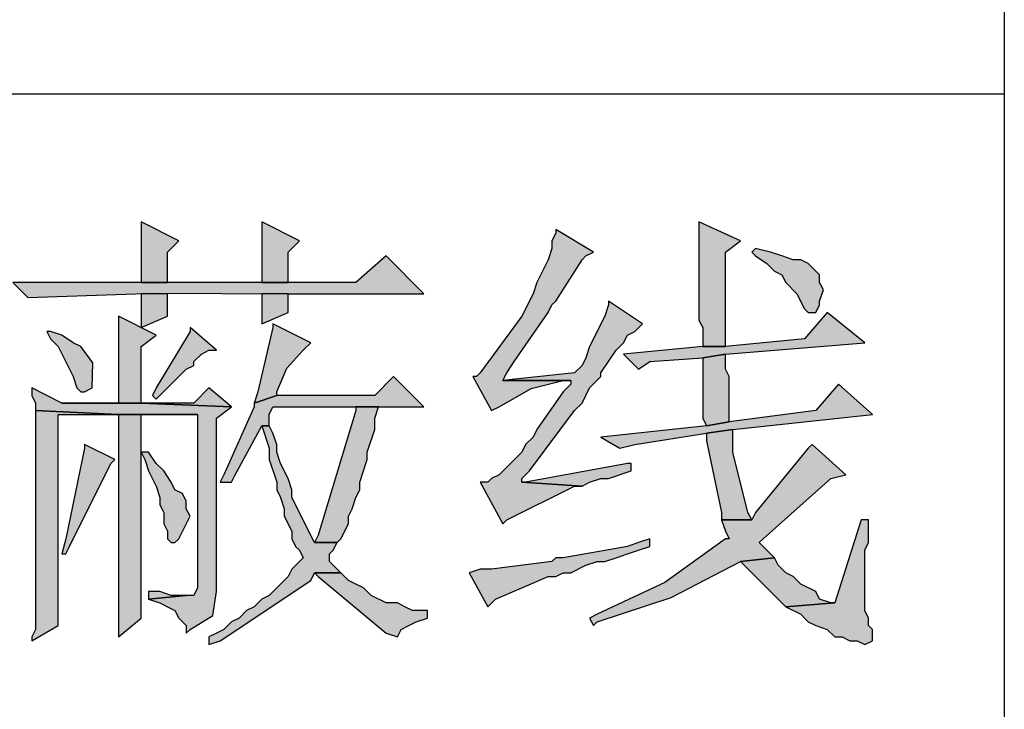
# Model space of a CAD drawing. Header units: millimetres. Extents: x 32176 to 34559, y 9836 to 10798.
# Tile 17 of 57: x 32408.86 to 32415.78, y 10192.31 to 10197.15. Entities that reach past the tile are written whole.
import ezdxf

# ---------------------------------------------------------------- set-up
doc = ezdxf.new("R2010")
doc.units = ezdxf.units.MM
doc.layers.add('Z_entity', color=7, linetype='Continuous')

msp = doc.modelspace()

# ---------------------------------------------------------------- hatches: boundary and pattern name
at = {"layer": 'Z_entity'}
for points in [[(32409.717, 10195.7285), (32409.717, 10195.702), (32409.717, 10195.3843), (32409.717, 10195.3049), (32409.9023, 10195.3049), (32409.9023, 10195.5167), (32409.9817, 10195.5961)], [(32410.5642, 10195.7285), (32410.5642, 10195.702), (32410.5642, 10195.3843), (32410.5642, 10195.3049), (32410.7495, 10195.3049), (32410.7495, 10195.5167), (32410.8289, 10195.5961)], [(32412.6292, 10195.6755), (32412.6292, 10195.649), (32412.6027, 10195.5961), (32412.6027, 10195.5431), (32412.5763, 10195.4637), (32412.4968, 10195.3049), (32412.4704, 10195.2254), (32412.3909, 10195.0666), (32412.0997, 10194.6695), (32412.0732, 10194.643), (32412.0468, 10194.643), (32412.1791, 10194.4047), (32412.2321, 10194.4312), (32412.4565, 10194.5601), (32412.6822, 10194.6165), (32412.7351, 10194.6165), (32412.2586, 10194.6165), (32412.285, 10194.6695), (32412.338, 10194.7489), (32412.5763, 10195.0931), (32412.6027, 10195.146), (32412.6292, 10195.1725), (32412.8145, 10195.4637), (32412.841, 10195.4902), (32412.894, 10195.5167)], [(32413.6353, 10195.7285), (32413.6353, 10195.0401), (32413.6617, 10194.9872), (32413.6617, 10194.8548), (32413.8206, 10194.8548), (32413.8206, 10194.9342), (32413.8206, 10195.4372), (32413.8206, 10195.5167), (32413.9265, 10195.5961)], [(32414.0324, 10195.5431), (32414.0059, 10195.5167), (32414.0324, 10195.4902), (32414.1118, 10195.4372), (32414.1648, 10195.3843), (32414.2177, 10195.3578), (32414.2442, 10195.3049), (32414.3236, 10195.2254), (32414.3766, 10195.1195), (32414.403, 10195.0931), (32414.456, 10195.0931), (32414.4825, 10195.146), (32414.4825, 10195.1725), (32414.5089, 10195.2519), (32414.4825, 10195.3049), (32414.4825, 10195.3578), (32414.456, 10195.3843), (32414.403, 10195.4372), (32414.3501, 10195.4637), (32414.2971, 10195.4637), (32414.2177, 10195.4902), (32414.1383, 10195.5167)], [(32411.4378, 10195.4902), (32411.226, 10195.3049), (32408.8168, 10195.3049), (32408.9227, 10195.199), (32409.8166, 10195.2288), (32410.7495, 10195.2254), (32411.7026, 10195.2254)], [(32409.9023, 10195.2254), (32409.717, 10195.2254), (32409.717, 10194.9872), (32409.9023, 10195.0666)], [(32410.7495, 10195.2254), (32410.5642, 10195.2254), (32410.5642, 10195.0136), (32410.7495, 10195.0931)], [(32412.9999, 10195.1725), (32412.9999, 10195.146), (32412.9734, 10195.0666), (32412.8675, 10194.8548), (32412.841, 10194.7754), (32412.8145, 10194.7224), (32412.7616, 10194.6695), (32412.2586, 10194.6165), (32412.7351, 10194.6165), (32412.7351, 10194.59), (32412.6822, 10194.5371), (32412.4968, 10194.2723), (32412.4704, 10194.2194), (32412.4174, 10194.1664), (32412.3909, 10194.1135), (32412.2321, 10193.9546), (32412.1791, 10193.9282), (32412.1527, 10193.9017), (32412.0997, 10193.9017), (32412.2586, 10193.6105), (32412.285, 10193.6369), (32412.7616, 10193.8752), (32412.8145, 10193.8752), (32412.3909, 10193.9017), (32412.3909, 10193.9282), (32412.4439, 10193.9811), (32412.7616, 10194.4047), (32412.8145, 10194.4577), (32412.8675, 10194.5636), (32412.9469, 10194.643), (32412.9469, 10194.6695), (32413.0528, 10194.8283), (32413.1058, 10194.8813), (32413.1322, 10194.9342), (32413.1852, 10194.9607), (32413.2381, 10195.0136)], [(32409.5581, 10195.0666), (32409.5581, 10194.4577), (32409.161, 10194.4577), (32409.717, 10194.4577), (32409.717, 10194.8548), (32409.8229, 10194.9342)], [(32414.5354, 10195.0931), (32414.3766, 10194.9077), (32413.8206, 10194.8548), (32413.6617, 10194.8548), (32413.1058, 10194.8018), (32413.2117, 10194.6959), (32413.2911, 10194.7489), (32413.6617, 10194.7754), (32413.8206, 10194.8018), (32414.8002, 10194.8813)], [(32410.0611, 10194.9872), (32410.0611, 10194.9607), (32409.8229, 10194.5636), (32409.7964, 10194.5106), (32409.8229, 10194.4841), (32410.0347, 10194.6959), (32410.0876, 10194.7224), (32410.0876, 10194.7489), (32410.1406, 10194.8018), (32410.1935, 10194.8283), (32410.2465, 10194.8283)], [(32410.6436, 10195.0136), (32410.6436, 10194.9872), (32410.5377, 10194.5371), (32410.5112, 10194.4577), (32410.6701, 10194.5106), (32410.6701, 10194.5371), (32410.7407, 10194.7017), (32410.8554, 10194.8283), (32410.9083, 10194.8813)], [(32409.0816, 10194.9607), (32409.0551, 10194.9607), (32409.0816, 10194.9077), (32409.1345, 10194.8548), (32409.2404, 10194.643), (32409.2669, 10194.5636), (32409.2934, 10194.5371), (32409.3198, 10194.5371), (32409.3728, 10194.5636), (32409.3792, 10194.7403), (32409.2934, 10194.8548), (32409.2404, 10194.8813), (32409.161, 10194.9342)], [(32413.8206, 10194.8018), (32413.6617, 10194.7754), (32413.6617, 10194.7489), (32413.6617, 10194.3518), (32413.6882, 10194.2988), (32413.8471, 10194.3253), (32413.8471, 10194.643), (32413.8206, 10194.6959), (32413.8206, 10194.7489)], [(32411.4908, 10194.643), (32411.3584, 10194.5106), (32410.6701, 10194.5106), (32410.5112, 10194.4577), (32410.5112, 10194.4312), (32410.2994, 10193.9546), (32410.2729, 10193.9017), (32410.3524, 10193.9017), (32410.3788, 10193.9546), (32410.5377, 10194.2459), (32410.5642, 10194.2988), (32410.6171, 10194.2988), (32410.6171, 10194.3782), (32410.6436, 10194.4312), (32411.7026, 10194.4312)], [(32414.6148, 10194.59), (32414.456, 10194.4047), (32413.8471, 10194.3253), (32413.6882, 10194.2988), (32412.9469, 10194.2194), (32413.0793, 10194.14), (32413.1852, 10194.1664), (32413.6882, 10194.2459), (32413.8735, 10194.2723), (32414.8531, 10194.3782)], [(32408.9492, 10194.5636), (32408.9492, 10194.5106), (32408.9757, 10194.4577), (32408.9757, 10194.4047), (32409.5581, 10194.3782), (32410.1141, 10194.3782), (32410.1141, 10193.1604), (32410.0876, 10193.1074), (32410.0347, 10193.1074), (32409.7699, 10193.081), (32409.8493, 10193.0545), (32409.9023, 10193.028), (32409.9552, 10193.0015), (32409.9817, 10192.9486), (32410.0347, 10192.8956), (32410.0347, 10192.8427), (32410.0611, 10192.8692), (32410.2202, 10192.967), (32410.2465, 10193.1339), (32410.2465, 10194.3518), (32410.3524, 10194.4312), (32409.717, 10194.4577), (32409.161, 10194.4577)], [(32410.1935, 10194.5636), (32410.0876, 10194.4577), (32409.717, 10194.4577), (32410.3524, 10194.4312)], [(32411.3849, 10194.4312), (32411.226, 10194.4312), (32411.226, 10194.4047), (32410.9613, 10193.531), (32410.9348, 10193.4781), (32411.0937, 10193.4781), (32411.1201, 10193.5046), (32411.1731, 10193.6105), (32411.1731, 10193.6634), (32411.1996, 10193.7164), (32411.226, 10193.7958), (32411.2525, 10193.8487), (32411.2525, 10193.9017), (32411.3055, 10194.0605), (32411.3055, 10194.1135), (32411.3584, 10194.2723), (32411.3584, 10194.3518)], [(32408.9757, 10194.4047), (32408.9757, 10194.2988), (32408.9757, 10193.6634), (32408.9757, 10193.531), (32408.9757, 10192.8692), (32408.9492, 10192.8162), (32408.9492, 10192.7897), (32409.1345, 10192.8956), (32409.1345, 10194.3782), (32409.5581, 10194.3782)], [(32409.5581, 10194.3782), (32409.5581, 10192.8162), (32409.717, 10192.9486), (32409.717, 10194.3782), (32410.1141, 10194.3782)], [(32410.6171, 10194.2988), (32410.5642, 10194.2988), (32410.6171, 10194.14), (32410.6171, 10194.0605), (32410.6701, 10193.9017), (32410.6701, 10193.8487), (32410.6965, 10193.7958), (32410.723, 10193.7164), (32410.723, 10193.6634), (32410.776, 10193.5575), (32410.776, 10193.5046), (32410.8024, 10193.4516), (32410.8289, 10193.4251), (32410.8554, 10193.3722), (32410.776, 10193.2928), (32410.7495, 10193.2398), (32410.6171, 10193.1074), (32410.5642, 10193.081), (32410.5112, 10193.028), (32410.4583, 10193.0015), (32410.4053, 10192.9486), (32410.3524, 10192.9221), (32410.2994, 10192.8692), (32410.2465, 10192.8427), (32410.1935, 10192.8162), (32410.1935, 10192.7633), (32410.2729, 10192.7897), (32410.9083, 10193.2133), (32410.9348, 10193.2663), (32411.1201, 10193.2663), (32411.0407, 10193.3457), (32411.0407, 10193.3987), (32411.0672, 10193.4251), (32411.0937, 10193.4781), (32410.9348, 10193.4781), (32410.776, 10193.7958), (32410.776, 10193.8487), (32410.7495, 10193.9282), (32410.6965, 10194.0341), (32410.6701, 10194.1135), (32410.6701, 10194.1664), (32410.6436, 10194.2459)], [(32413.8735, 10194.2723), (32413.6882, 10194.2459), (32413.6882, 10194.1929), (32413.7941, 10193.6899), (32413.7941, 10193.6369), (32414.0059, 10193.6369), (32413.9794, 10193.6899), (32413.8735, 10194.1135), (32413.8735, 10194.1929)], [(32409.3198, 10194.1664), (32409.3198, 10194.14), (32409.1875, 10193.5046), (32409.161, 10193.3987), (32409.1875, 10193.3987), (32409.2139, 10193.4516), (32409.5052, 10194.0341), (32409.5316, 10194.0605)], [(32414.4295, 10194.1664), (32414.403, 10194.14), (32414.0324, 10193.6899), (32414.0059, 10193.6369), (32413.7941, 10193.6369), (32413.8206, 10193.5575), (32413.8471, 10193.5046), (32413.8206, 10193.5046), (32413.396, 10193.1991), (32412.9204, 10192.9751), (32412.8675, 10192.9486), (32412.894, 10192.8956), (32412.9204, 10192.9221), (32413.4394, 10193.0922), (32413.9265, 10193.3457), (32414.1648, 10193.3722), (32414.0589, 10193.4781), (32414.0853, 10193.5046), (32414.5619, 10193.9282), (32414.6678, 10193.9546)], [(32409.7699, 10194.1135), (32409.717, 10194.1135), (32409.7434, 10194.0605), (32409.7699, 10193.9811), (32409.8229, 10193.8752), (32409.8493, 10193.7958), (32409.8493, 10193.7428), (32409.8758, 10193.6899), (32409.8758, 10193.6105), (32409.9023, 10193.5575), (32409.9023, 10193.5046), (32409.9288, 10193.4781), (32409.9552, 10193.4781), (32409.9817, 10193.5046), (32410.0611, 10193.6634), (32410.0347, 10193.7164), (32410.0347, 10193.7693), (32410.0082, 10193.8223), (32409.9552, 10193.8487), (32409.9288, 10193.9017), (32409.8758, 10193.9811), (32409.8229, 10194.0341)], [(32413.1587, 10194.0341), (32413.1322, 10194.0341), (32412.4174, 10193.9017), (32412.3909, 10193.9017), (32412.8145, 10193.8752), (32412.8675, 10193.9017), (32412.9469, 10193.9282), (32412.9999, 10193.9282), (32413.1587, 10193.9811)], [(32414.7737, 10193.6369), (32414.5884, 10193.0545), (32414.2442, 10193.028), (32414.3501, 10192.9751), (32414.3766, 10192.9486), (32414.403, 10192.9221), (32414.456, 10192.8956), (32414.5354, 10192.8692), (32414.5884, 10192.8162), (32414.6413, 10192.8162), (32414.6943, 10192.7897), (32414.7472, 10192.7897), (32414.8002, 10192.7633), (32414.8531, 10192.7897), (32414.8531, 10192.8692), (32414.8266, 10192.8956), (32414.8266, 10192.9486), (32414.8002, 10193.0015), (32414.8002, 10193.4251), (32414.8266, 10193.4781), (32414.8266, 10193.6369)], [(32413.2911, 10193.5046), (32413.2117, 10193.4781), (32413.1322, 10193.4516), (32412.6822, 10193.3722), (32412.6292, 10193.3722), (32412.6027, 10193.3457), (32412.1791, 10193.2928), (32412.0997, 10193.2928), (32412.0203, 10193.2663), (32412.1527, 10193.028), (32412.2056, 10193.081), (32412.5763, 10193.2398), (32412.6292, 10193.2398), (32412.6822, 10193.2663), (32412.7351, 10193.2663), (32412.841, 10193.3192), (32412.9204, 10193.3457), (32412.9734, 10193.3457), (32413.0528, 10193.3722), (32413.1322, 10193.3987), (32413.2117, 10193.4251), (32413.2911, 10193.4516)], [(32414.1648, 10193.3722), (32413.9265, 10193.3457), (32413.953, 10193.3192), (32414.2442, 10193.028), (32414.5884, 10193.0545), (32414.5619, 10193.0545), (32414.4825, 10193.081), (32414.456, 10193.1339), (32414.3501, 10193.1869), (32414.2971, 10193.2398), (32414.2442, 10193.2663), (32414.1912, 10193.3192)], [(32411.1201, 10193.2663), (32410.9348, 10193.2663), (32410.9613, 10193.2398), (32411.4378, 10192.8427), (32411.5173, 10192.8162), (32411.5437, 10192.8692), (32411.5967, 10192.8956), (32411.6496, 10192.9221), (32411.7291, 10192.9486), (32411.7291, 10193.0015), (32411.6232, 10193.0015), (32411.5702, 10193.028), (32411.5173, 10193.0545), (32411.4378, 10193.0545), (32411.3319, 10193.1074), (32411.279, 10193.1604), (32411.226, 10193.1869), (32411.1731, 10193.2133)], [(32409.7699, 10193.1339), (32409.7699, 10193.081), (32410.0347, 10193.1074), (32409.9288, 10193.1074), (32409.8493, 10193.1339)]]:
    msp.add_hatch(color=7, dxfattribs=at).paths.add_polyline_path(points)

# ---------------------------------------------------------------- linework, layer by layer
at = {"layer": 'Z_entity', "color": 7}
for p, q in [((32415.7797, 10255.509), (32415.7797, 10187.4683)), ((32380.4621, 10196.6286), (32415.7797, 10196.6286)), ((32409.717, 10195.7285), (32409.717, 10195.702)), ((32409.9817, 10195.5961), (32409.717, 10195.7285)), ((32409.717, 10195.702), (32409.717, 10195.3843)), ((32410.5642, 10195.7285), (32410.5642, 10195.702)), ((32410.8289, 10195.5961), (32410.5642, 10195.7285)), ((32410.5642, 10195.702), (32410.5642, 10195.3843)), ((32412.6292, 10195.6755), (32412.6292, 10195.649)), ((32412.894, 10195.5167), (32412.6292, 10195.6755)), ((32413.6353, 10195.7285), (32413.6353, 10195.0401)), ((32413.9265, 10195.5961), (32413.6353, 10195.7285)), ((32412.6292, 10195.649), (32412.6027, 10195.5961)), ((32409.9023, 10195.5167), (32409.9817, 10195.5961)), ((32410.7495, 10195.5167), (32410.8289, 10195.5961)), ((32412.6027, 10195.5431), (32412.5763, 10195.4637)), ((32412.6027, 10195.5961), (32412.6027, 10195.5431)), ((32413.8206, 10195.5167), (32413.9265, 10195.5961)), ((32414.0324, 10195.5431), (32414.0059, 10195.5167)), ((32414.1383, 10195.5167), (32414.0324, 10195.5431)), ((32409.9023, 10195.3049), (32409.9023, 10195.5167)), ((32410.7495, 10195.3049), (32410.7495, 10195.5167)), ((32411.4378, 10195.4902), (32411.226, 10195.3049)), ((32411.7026, 10195.2254), (32411.4378, 10195.4902)), ((32412.8145, 10195.4637), (32412.841, 10195.4902)), ((32412.841, 10195.4902), (32412.894, 10195.5167)), ((32413.8206, 10195.4372), (32413.8206, 10195.5167)), ((32414.0059, 10195.5167), (32414.0324, 10195.4902)), ((32414.0324, 10195.4902), (32414.1118, 10195.4372)), ((32414.2177, 10195.4902), (32414.1383, 10195.5167)), ((32414.2971, 10195.4637), (32414.2177, 10195.4902)), ((32412.5763, 10195.4637), (32412.4968, 10195.3049)), ((32412.6292, 10195.1725), (32412.8145, 10195.4637)), ((32413.8206, 10194.9342), (32413.8206, 10195.4372)), ((32414.1118, 10195.4372), (32414.1648, 10195.3843)), ((32414.3501, 10195.4637), (32414.2971, 10195.4637)), ((32414.403, 10195.4372), (32414.3501, 10195.4637)), ((32414.456, 10195.3843), (32414.403, 10195.4372)), ((32409.717, 10195.3843), (32409.717, 10195.3049)), ((32410.5642, 10195.3843), (32410.5642, 10195.3049)), ((32414.1648, 10195.3843), (32414.2177, 10195.3578)), ((32414.2177, 10195.3578), (32414.2442, 10195.3049)), ((32414.4825, 10195.3578), (32414.456, 10195.3843)), ((32414.4825, 10195.3049), (32414.4825, 10195.3578)), ((32411.226, 10195.3049), (32408.8168, 10195.3049)), ((32408.8168, 10195.3049), (32408.9227, 10195.199)), ((32409.717, 10195.3049), (32409.9023, 10195.3049)), ((32410.5642, 10195.3049), (32410.7495, 10195.3049)), ((32412.4968, 10195.3049), (32412.4704, 10195.2254)), ((32414.2442, 10195.3049), (32414.3236, 10195.2254)), ((32414.5089, 10195.2519), (32414.4825, 10195.3049)), ((32408.9227, 10195.199), (32409.8166, 10195.2288)), ((32409.9023, 10195.2254), (32409.717, 10195.2254)), ((32409.717, 10195.2254), (32409.717, 10194.9872)), ((32409.8166, 10195.2288), (32410.7495, 10195.2254)), ((32409.9023, 10195.0666), (32409.9023, 10195.2254)), ((32410.7495, 10195.2254), (32410.5642, 10195.2254)), ((32410.5642, 10195.2254), (32410.5642, 10195.0136)), ((32410.7495, 10195.2254), (32411.7026, 10195.2254)), ((32410.7495, 10195.0931), (32410.7495, 10195.2254)), ((32412.4704, 10195.2254), (32412.3909, 10195.0666)), ((32414.3236, 10195.2254), (32414.3766, 10195.1195)), ((32414.4825, 10195.1725), (32414.5089, 10195.2519)), ((32412.5763, 10195.0931), (32412.6027, 10195.146)), ((32412.6027, 10195.146), (32412.6292, 10195.1725)), ((32412.9999, 10195.146), (32412.9734, 10195.0666)), ((32412.9999, 10195.1725), (32412.9999, 10195.146)), ((32413.2381, 10195.0136), (32412.9999, 10195.1725)), ((32414.456, 10195.0931), (32414.4825, 10195.146)), ((32414.4825, 10195.146), (32414.4825, 10195.1725)), ((32409.5581, 10195.0666), (32409.5581, 10194.4577)), ((32409.8229, 10194.9342), (32409.5581, 10195.0666)), ((32409.717, 10194.9872), (32409.9023, 10195.0666)), ((32410.5642, 10195.0136), (32410.7495, 10195.0931)), ((32412.3909, 10195.0666), (32412.0997, 10194.6695)), ((32412.338, 10194.7489), (32412.5763, 10195.0931)), ((32412.9734, 10195.0666), (32412.8675, 10194.8548)), ((32414.3766, 10195.1195), (32414.403, 10195.0931)), ((32414.5354, 10195.0931), (32414.3766, 10194.9077)), ((32414.403, 10195.0931), (32414.456, 10195.0931)), ((32414.8002, 10194.8813), (32414.5354, 10195.0931)), ((32410.0611, 10194.9872), (32410.0611, 10194.9607)), ((32410.2465, 10194.8283), (32410.0611, 10194.9872)), ((32410.6436, 10194.9872), (32410.5377, 10194.5371)), ((32410.6436, 10195.0136), (32410.6436, 10194.9872)), ((32410.9083, 10194.8813), (32410.6436, 10195.0136)), ((32413.1852, 10194.9607), (32413.2381, 10195.0136)), ((32413.6353, 10195.0401), (32413.6617, 10194.9872)), ((32413.6617, 10194.9872), (32413.6617, 10194.8548)), ((32409.0816, 10194.9607), (32409.0551, 10194.9607)), ((32409.0551, 10194.9607), (32409.0816, 10194.9077)), ((32409.161, 10194.9342), (32409.0816, 10194.9607)), ((32409.2404, 10194.8813), (32409.161, 10194.9342)), ((32409.717, 10194.8548), (32409.8229, 10194.9342)), ((32410.0611, 10194.9607), (32409.8229, 10194.5636)), ((32413.1058, 10194.8813), (32413.1322, 10194.9342)), ((32413.1322, 10194.9342), (32413.1852, 10194.9607)), ((32413.8206, 10194.8548), (32413.8206, 10194.9342)), ((32409.0816, 10194.9077), (32409.1345, 10194.8548)), ((32409.1345, 10194.8548), (32409.2404, 10194.643)), ((32409.2934, 10194.8548), (32409.2404, 10194.8813)), ((32409.3792, 10194.7403), (32409.2934, 10194.8548)), ((32409.717, 10194.4577), (32409.717, 10194.8548)), ((32410.8554, 10194.8283), (32410.9083, 10194.8813)), ((32412.8675, 10194.8548), (32412.841, 10194.7754)), ((32413.0528, 10194.8283), (32413.1058, 10194.8813)), ((32413.6617, 10194.8548), (32413.1058, 10194.8018)), ((32413.6617, 10194.8548), (32413.8206, 10194.8548)), ((32413.8206, 10194.8548), (32413.6617, 10194.8548)), ((32414.3766, 10194.9077), (32413.8206, 10194.8548)), ((32413.8206, 10194.8018), (32414.8002, 10194.8813)), ((32410.0876, 10194.7489), (32410.1406, 10194.8018)), ((32410.1406, 10194.8018), (32410.1935, 10194.8283)), ((32410.1935, 10194.8283), (32410.2465, 10194.8283)), ((32410.7407, 10194.7017), (32410.8554, 10194.8283)), ((32412.9469, 10194.6695), (32413.0528, 10194.8283)), ((32413.1058, 10194.8018), (32413.2117, 10194.6959)), ((32413.6617, 10194.7754), (32413.8206, 10194.8018)), ((32413.8206, 10194.8018), (32413.6617, 10194.7754)), ((32413.8206, 10194.7489), (32413.8206, 10194.8018)), ((32409.3728, 10194.5636), (32409.3792, 10194.7403)), ((32410.0347, 10194.6959), (32410.0876, 10194.7224)), ((32410.0876, 10194.7224), (32410.0876, 10194.7489)), ((32412.285, 10194.6695), (32412.338, 10194.7489)), ((32412.8145, 10194.7224), (32412.7616, 10194.6695)), ((32412.841, 10194.7754), (32412.8145, 10194.7224)), ((32413.2117, 10194.6959), (32413.2911, 10194.7489)), ((32413.2911, 10194.7489), (32413.6617, 10194.7754)), ((32413.6617, 10194.7754), (32413.6617, 10194.7489)), ((32413.6617, 10194.7489), (32413.6617, 10194.3518)), ((32413.8206, 10194.6959), (32413.8206, 10194.7489)), ((32409.2404, 10194.643), (32409.2669, 10194.5636)), ((32409.8229, 10194.4841), (32410.0347, 10194.6959)), ((32410.6701, 10194.5371), (32410.7407, 10194.7017)), ((32411.4908, 10194.643), (32411.3584, 10194.5106)), ((32411.7026, 10194.4312), (32411.4908, 10194.643)), ((32412.0732, 10194.643), (32412.0468, 10194.643)), ((32412.0468, 10194.643), (32412.1791, 10194.4047)), ((32412.0997, 10194.6695), (32412.0732, 10194.643)), ((32412.2586, 10194.6165), (32412.285, 10194.6695)), ((32412.7616, 10194.6695), (32412.2586, 10194.6165)), ((32412.8675, 10194.5636), (32412.9469, 10194.643)), ((32412.9469, 10194.643), (32412.9469, 10194.6695)), ((32413.8471, 10194.643), (32413.8206, 10194.6959)), ((32413.8471, 10194.3253), (32413.8471, 10194.643)), ((32412.7351, 10194.6165), (32412.2586, 10194.6165)), ((32412.2586, 10194.6165), (32412.7351, 10194.6165)), ((32412.4565, 10194.5601), (32412.6822, 10194.6165)), ((32412.6822, 10194.6165), (32412.7351, 10194.6165)), ((32412.7351, 10194.59), (32412.6822, 10194.5371)), ((32412.7351, 10194.6165), (32412.7351, 10194.59)), ((32414.6148, 10194.59), (32414.456, 10194.4047)), ((32414.8531, 10194.3782), (32414.6148, 10194.59)), ((32408.9492, 10194.5636), (32408.9492, 10194.5106)), ((32409.161, 10194.4577), (32408.9492, 10194.5636)), ((32408.9492, 10194.5106), (32408.9757, 10194.4577)), ((32409.2669, 10194.5636), (32409.2934, 10194.5371)), ((32409.2934, 10194.5371), (32409.3198, 10194.5371)), ((32409.3198, 10194.5371), (32409.3728, 10194.5636)), ((32409.8229, 10194.5636), (32409.7964, 10194.5106)), ((32409.7964, 10194.5106), (32409.8229, 10194.4841)), ((32410.1935, 10194.5636), (32410.0876, 10194.4577)), ((32410.3524, 10194.4312), (32410.1935, 10194.5636)), ((32410.5377, 10194.5371), (32410.5112, 10194.4577)), ((32410.5112, 10194.4577), (32410.6701, 10194.5106)), ((32410.6701, 10194.5106), (32410.5112, 10194.4577)), ((32410.6701, 10194.5106), (32410.6701, 10194.5371)), ((32411.3584, 10194.5106), (32410.6701, 10194.5106)), ((32412.2321, 10194.4312), (32412.4565, 10194.5601)), ((32412.6822, 10194.5371), (32412.4968, 10194.2723)), ((32412.8145, 10194.4577), (32412.8675, 10194.5636)), ((32408.9757, 10194.4577), (32408.9757, 10194.4047)), ((32409.5581, 10194.4577), (32409.161, 10194.4577)), ((32409.161, 10194.4577), (32409.717, 10194.4577)), ((32409.717, 10194.4577), (32409.161, 10194.4577)), ((32410.0876, 10194.4577), (32409.717, 10194.4577)), ((32409.717, 10194.4577), (32410.3524, 10194.4312)), ((32410.3524, 10194.4312), (32409.717, 10194.4577)), ((32410.2465, 10194.3518), (32410.3524, 10194.4312)), ((32410.5112, 10194.4312), (32410.2994, 10193.9546)), ((32410.5112, 10194.4577), (32410.5112, 10194.4312)), ((32410.6171, 10194.3782), (32410.6436, 10194.4312)), ((32410.6436, 10194.4312), (32411.7026, 10194.4312)), ((32411.3849, 10194.4312), (32411.226, 10194.4312)), ((32411.226, 10194.4312), (32411.226, 10194.4047)), ((32411.3584, 10194.3518), (32411.3849, 10194.4312)), ((32412.1791, 10194.4047), (32412.2321, 10194.4312)), ((32412.7616, 10194.4047), (32412.8145, 10194.4577)), ((32408.9757, 10194.4047), (32409.5581, 10194.3782)), ((32408.9757, 10194.4047), (32408.9757, 10194.2988)), ((32409.5581, 10194.3782), (32408.9757, 10194.4047)), ((32409.1345, 10192.8956), (32409.1345, 10194.3782)), ((32409.1345, 10194.3782), (32409.5581, 10194.3782)), ((32409.5581, 10194.3782), (32410.1141, 10194.3782)), ((32409.5581, 10194.3782), (32409.5581, 10192.8162)), ((32410.1141, 10194.3782), (32409.5581, 10194.3782)), ((32409.717, 10192.9486), (32409.717, 10194.3782)), ((32409.717, 10194.3782), (32410.1141, 10194.3782)), ((32410.1141, 10194.3782), (32410.1141, 10193.1604)), ((32410.6171, 10194.2988), (32410.6171, 10194.3782)), ((32411.226, 10194.4047), (32410.9613, 10193.531)), ((32412.4439, 10193.9811), (32412.7616, 10194.4047)), ((32414.456, 10194.4047), (32413.8471, 10194.3253)), ((32413.8735, 10194.2723), (32414.8531, 10194.3782)), ((32408.9757, 10194.2988), (32408.9757, 10193.6634)), ((32410.2465, 10193.1339), (32410.2465, 10194.3518)), ((32410.5377, 10194.2459), (32410.5642, 10194.2988)), ((32410.5642, 10194.2988), (32410.6171, 10194.2988)), ((32410.6171, 10194.2988), (32410.5642, 10194.2988)), ((32410.5642, 10194.2988), (32410.6171, 10194.14)), ((32410.6436, 10194.2459), (32410.6171, 10194.2988)), ((32411.3584, 10194.2723), (32411.3584, 10194.3518)), ((32413.6882, 10194.2988), (32412.9469, 10194.2194)), ((32413.6617, 10194.3518), (32413.6882, 10194.2988)), ((32413.6882, 10194.2988), (32413.8471, 10194.3253)), ((32413.8471, 10194.3253), (32413.6882, 10194.2988)), ((32410.3788, 10193.9546), (32410.5377, 10194.2459)), ((32410.6701, 10194.1664), (32410.6436, 10194.2459)), ((32411.3055, 10194.1135), (32411.3584, 10194.2723)), ((32412.4968, 10194.2723), (32412.4704, 10194.2194)), ((32413.1852, 10194.1664), (32413.6882, 10194.2459)), ((32413.6882, 10194.2459), (32413.8735, 10194.2723)), ((32413.8735, 10194.2723), (32413.6882, 10194.2459)), ((32413.6882, 10194.2459), (32413.6882, 10194.1929)), ((32413.8735, 10194.1929), (32413.8735, 10194.2723)), ((32409.3198, 10194.1664), (32409.3198, 10194.14)), ((32409.5316, 10194.0605), (32409.3198, 10194.1664)), ((32410.6701, 10194.1135), (32410.6701, 10194.1664)), ((32412.4174, 10194.1664), (32412.3909, 10194.1135)), ((32412.4704, 10194.2194), (32412.4174, 10194.1664)), ((32412.9469, 10194.2194), (32413.0793, 10194.14)), ((32413.0793, 10194.14), (32413.1852, 10194.1664)), ((32413.6882, 10194.1929), (32413.7941, 10193.6899)), ((32413.8735, 10194.1135), (32413.8735, 10194.1929)), ((32414.4295, 10194.1664), (32414.403, 10194.14)), ((32414.6678, 10193.9546), (32414.4295, 10194.1664)), ((32409.3198, 10194.14), (32409.1875, 10193.5046)), ((32409.7699, 10194.1135), (32409.717, 10194.1135)), ((32409.717, 10194.1135), (32409.7434, 10194.0605)), ((32409.8229, 10194.0341), (32409.7699, 10194.1135)), ((32410.6171, 10194.14), (32410.6171, 10194.0605)), ((32410.6965, 10194.0341), (32410.6701, 10194.1135)), ((32411.3055, 10194.0605), (32411.3055, 10194.1135)), ((32412.3909, 10194.1135), (32412.2321, 10193.9546)), ((32413.9794, 10193.6899), (32413.8735, 10194.1135)), ((32414.403, 10194.14), (32414.0324, 10193.6899)), ((32409.2139, 10193.4516), (32409.5052, 10194.0341)), ((32409.5052, 10194.0341), (32409.5316, 10194.0605)), ((32409.7434, 10194.0605), (32409.7699, 10193.9811)), ((32409.8758, 10193.9811), (32409.8229, 10194.0341)), ((32410.6171, 10194.0605), (32410.6701, 10193.9017)), ((32410.7495, 10193.9282), (32410.6965, 10194.0341)), ((32411.2525, 10193.9017), (32411.3055, 10194.0605)), ((32413.1322, 10194.0341), (32412.4174, 10193.9017)), ((32413.1587, 10194.0341), (32413.1322, 10194.0341)), ((32413.1587, 10193.9811), (32413.1587, 10194.0341)), ((32409.7699, 10193.9811), (32409.8229, 10193.8752)), ((32409.9288, 10193.9017), (32409.8758, 10193.9811)), ((32410.2994, 10193.9546), (32410.2729, 10193.9017)), ((32410.3524, 10193.9017), (32410.3788, 10193.9546)), ((32412.2321, 10193.9546), (32412.1791, 10193.9282)), ((32412.3909, 10193.9282), (32412.4439, 10193.9811)), ((32412.9999, 10193.9282), (32413.1587, 10193.9811)), ((32414.5619, 10193.9282), (32414.6678, 10193.9546)), ((32409.9552, 10193.8487), (32409.9288, 10193.9017)), ((32410.2729, 10193.9017), (32410.3524, 10193.9017)), ((32410.6701, 10193.9017), (32410.6701, 10193.8487)), ((32410.776, 10193.8487), (32410.7495, 10193.9282)), ((32411.2525, 10193.8487), (32411.2525, 10193.9017)), ((32412.1527, 10193.9017), (32412.0997, 10193.9017)), ((32412.0997, 10193.9017), (32412.2586, 10193.6105)), ((32412.1791, 10193.9282), (32412.1527, 10193.9017)), ((32412.3909, 10193.9017), (32412.3909, 10193.9282)), ((32412.8145, 10193.8752), (32412.3909, 10193.9017)), ((32412.4174, 10193.9017), (32412.3909, 10193.9017)), ((32412.3909, 10193.9017), (32412.8145, 10193.8752)), ((32412.8145, 10193.8752), (32412.8675, 10193.9017)), ((32412.8675, 10193.9017), (32412.9469, 10193.9282)), ((32412.9469, 10193.9282), (32412.9999, 10193.9282)), ((32414.0853, 10193.5046), (32414.5619, 10193.9282)), ((32409.8229, 10193.8752), (32409.8493, 10193.7958)), ((32410.0082, 10193.8223), (32409.9552, 10193.8487)), ((32410.0347, 10193.7693), (32410.0082, 10193.8223)), ((32410.6701, 10193.8487), (32410.6965, 10193.7958)), ((32410.776, 10193.7958), (32410.776, 10193.8487)), ((32411.226, 10193.7958), (32411.2525, 10193.8487)), ((32412.285, 10193.6369), (32412.7616, 10193.8752)), ((32412.7616, 10193.8752), (32412.8145, 10193.8752)), ((32409.8493, 10193.7958), (32409.8493, 10193.7428)), ((32409.8493, 10193.7428), (32409.8758, 10193.6899)), ((32410.0347, 10193.7164), (32410.0347, 10193.7693)), ((32410.6965, 10193.7958), (32410.723, 10193.7164)), ((32410.9348, 10193.4781), (32410.776, 10193.7958)), ((32411.1996, 10193.7164), (32411.226, 10193.7958)), ((32409.8758, 10193.6899), (32409.8758, 10193.6105)), ((32410.0611, 10193.6634), (32410.0347, 10193.7164)), ((32410.723, 10193.7164), (32410.723, 10193.6634)), ((32411.1731, 10193.6634), (32411.1996, 10193.7164)), ((32413.7941, 10193.6899), (32413.7941, 10193.6369)), ((32414.0059, 10193.6369), (32413.9794, 10193.6899)), ((32414.0324, 10193.6899), (32414.0059, 10193.6369)), ((32408.9757, 10193.6634), (32408.9757, 10193.531)), ((32409.8758, 10193.6105), (32409.9023, 10193.5575)), ((32409.9817, 10193.5046), (32410.0611, 10193.6634)), ((32410.723, 10193.6634), (32410.776, 10193.5575)), ((32411.1201, 10193.5046), (32411.1731, 10193.6105)), ((32411.1731, 10193.6105), (32411.1731, 10193.6634)), ((32412.2586, 10193.6105), (32412.285, 10193.6369)), ((32413.7941, 10193.6369), (32414.0059, 10193.6369)), ((32414.0059, 10193.6369), (32413.7941, 10193.6369)), ((32413.7941, 10193.6369), (32413.8206, 10193.5575)), ((32414.7737, 10193.6369), (32414.5884, 10193.0545)), ((32414.8266, 10193.6369), (32414.7737, 10193.6369)), ((32414.8266, 10193.4781), (32414.8266, 10193.6369)), ((32409.9023, 10193.5575), (32409.9023, 10193.5046)), ((32410.776, 10193.5575), (32410.776, 10193.5046)), ((32413.8206, 10193.5575), (32413.8471, 10193.5046)), ((32408.9757, 10193.531), (32408.9757, 10192.8692)), ((32409.1875, 10193.5046), (32409.161, 10193.3987)), ((32409.9023, 10193.5046), (32409.9288, 10193.4781)), ((32409.9288, 10193.4781), (32409.9552, 10193.4781)), ((32409.9552, 10193.4781), (32409.9817, 10193.5046)), ((32410.776, 10193.5046), (32410.8024, 10193.4516)), ((32410.9613, 10193.531), (32410.9348, 10193.4781)), ((32410.9348, 10193.4781), (32411.0937, 10193.4781)), ((32411.0937, 10193.4781), (32410.9348, 10193.4781)), ((32411.0672, 10193.4251), (32411.0937, 10193.4781)), ((32411.0937, 10193.4781), (32411.1201, 10193.5046)), ((32413.2117, 10193.4781), (32413.1322, 10193.4516)), ((32413.2911, 10193.5046), (32413.2117, 10193.4781)), ((32413.2911, 10193.4516), (32413.2911, 10193.5046)), ((32413.8206, 10193.5046), (32413.396, 10193.1991)), ((32413.8471, 10193.5046), (32413.8206, 10193.5046)), ((32414.0589, 10193.4781), (32414.0853, 10193.5046)), ((32414.1648, 10193.3722), (32414.0589, 10193.4781)), ((32414.8002, 10193.4251), (32414.8266, 10193.4781)), ((32409.161, 10193.3987), (32409.1875, 10193.3987)), ((32409.1875, 10193.3987), (32409.2139, 10193.4516)), ((32410.8024, 10193.4516), (32410.8289, 10193.4251)), ((32410.8289, 10193.4251), (32410.8554, 10193.3722)), ((32411.0407, 10193.3987), (32411.0672, 10193.4251)), ((32411.0407, 10193.3457), (32411.0407, 10193.3987)), ((32413.1322, 10193.4516), (32412.6822, 10193.3722)), ((32413.0528, 10193.3722), (32413.1322, 10193.3987)), ((32413.1322, 10193.3987), (32413.2117, 10193.4251)), ((32413.2117, 10193.4251), (32413.2911, 10193.4516)), ((32414.8002, 10193.0015), (32414.8002, 10193.4251)), ((32410.8554, 10193.3722), (32410.776, 10193.2928)), ((32411.1201, 10193.2663), (32411.0407, 10193.3457)), ((32412.6027, 10193.3457), (32412.1791, 10193.2928)), ((32412.6292, 10193.3722), (32412.6027, 10193.3457)), ((32412.6822, 10193.3722), (32412.6292, 10193.3722)), ((32412.841, 10193.3192), (32412.9204, 10193.3457)), ((32412.9204, 10193.3457), (32412.9734, 10193.3457)), ((32412.9734, 10193.3457), (32413.0528, 10193.3722)), ((32413.4394, 10193.0922), (32413.9265, 10193.3457)), ((32413.9265, 10193.3457), (32414.1648, 10193.3722)), ((32414.1648, 10193.3722), (32413.9265, 10193.3457)), ((32413.9265, 10193.3457), (32413.953, 10193.3192)), ((32414.1912, 10193.3192), (32414.1648, 10193.3722)), ((32410.776, 10193.2928), (32410.7495, 10193.2398)), ((32410.9083, 10193.2133), (32410.9348, 10193.2663)), ((32410.9348, 10193.2663), (32411.1201, 10193.2663)), ((32411.1201, 10193.2663), (32410.9348, 10193.2663)), ((32410.9348, 10193.2663), (32410.9613, 10193.2398)), ((32411.1731, 10193.2133), (32411.1201, 10193.2663)), ((32412.0997, 10193.2928), (32412.0203, 10193.2663)), ((32412.0203, 10193.2663), (32412.1527, 10193.028)), ((32412.1791, 10193.2928), (32412.0997, 10193.2928)), ((32412.6292, 10193.2398), (32412.6822, 10193.2663)), ((32412.6822, 10193.2663), (32412.7351, 10193.2663)), ((32412.7351, 10193.2663), (32412.841, 10193.3192)), ((32413.953, 10193.3192), (32414.2442, 10193.028)), ((32414.2442, 10193.2663), (32414.1912, 10193.3192)), ((32414.2971, 10193.2398), (32414.2442, 10193.2663)), ((32410.2729, 10192.7897), (32410.9083, 10193.2133)), ((32410.7495, 10193.2398), (32410.6171, 10193.1074)), ((32410.9613, 10193.2398), (32411.4378, 10192.8427)), ((32411.226, 10193.1869), (32411.1731, 10193.2133)), ((32411.279, 10193.1604), (32411.226, 10193.1869)), ((32412.2056, 10193.081), (32412.5763, 10193.2398)), ((32412.5763, 10193.2398), (32412.6292, 10193.2398)), ((32413.396, 10193.1991), (32412.9204, 10192.9751)), ((32414.3501, 10193.1869), (32414.2971, 10193.2398)), ((32414.456, 10193.1339), (32414.3501, 10193.1869)), ((32409.7699, 10193.1339), (32409.7699, 10193.081)), ((32409.8493, 10193.1339), (32409.7699, 10193.1339)), ((32409.9288, 10193.1074), (32409.8493, 10193.1339)), ((32410.1141, 10193.1604), (32410.0876, 10193.1074)), ((32410.2202, 10192.967), (32410.2465, 10193.1339)), ((32411.3319, 10193.1074), (32411.279, 10193.1604)), ((32414.4825, 10193.081), (32414.456, 10193.1339)), ((32410.0347, 10193.1074), (32409.7699, 10193.081)), ((32409.7699, 10193.081), (32410.0347, 10193.1074)), ((32409.7699, 10193.081), (32409.8493, 10193.0545)), ((32409.8493, 10193.0545), (32409.9023, 10193.028)), ((32410.0347, 10193.1074), (32409.9288, 10193.1074)), ((32410.0876, 10193.1074), (32410.0347, 10193.1074)), ((32410.5642, 10193.081), (32410.5112, 10193.028)), ((32410.6171, 10193.1074), (32410.5642, 10193.081)), ((32411.4378, 10193.0545), (32411.3319, 10193.1074)), ((32411.5173, 10193.0545), (32411.4378, 10193.0545)), ((32411.5702, 10193.028), (32411.5173, 10193.0545)), ((32412.1527, 10193.028), (32412.2056, 10193.081)), ((32412.9204, 10192.9221), (32413.4394, 10193.0922)), ((32414.5884, 10193.0545), (32414.2442, 10193.028)), ((32414.2442, 10193.028), (32414.5884, 10193.0545)), ((32414.5619, 10193.0545), (32414.4825, 10193.081)), ((32414.5884, 10193.0545), (32414.5619, 10193.0545)), ((32409.9023, 10193.028), (32409.9552, 10193.0015)), ((32409.9552, 10193.0015), (32409.9817, 10192.9486)), ((32410.4583, 10193.0015), (32410.4053, 10192.9486)), ((32410.5112, 10193.028), (32410.4583, 10193.0015)), ((32411.6232, 10193.0015), (32411.5702, 10193.028)), ((32411.7291, 10193.0015), (32411.6232, 10193.0015)), ((32411.7291, 10192.9486), (32411.7291, 10193.0015)), ((32414.2442, 10193.028), (32414.3501, 10192.9751)), ((32414.8266, 10192.9486), (32414.8002, 10193.0015)), ((32409.5581, 10192.8162), (32409.717, 10192.9486)), ((32409.9817, 10192.9486), (32410.0347, 10192.8956)), ((32410.0611, 10192.8692), (32410.2202, 10192.967)), ((32410.3524, 10192.9221), (32410.2994, 10192.8692)), ((32410.4053, 10192.9486), (32410.3524, 10192.9221)), ((32411.5967, 10192.8956), (32411.6496, 10192.9221)), ((32411.6496, 10192.9221), (32411.7291, 10192.9486)), ((32412.9204, 10192.9751), (32412.8675, 10192.9486)), ((32412.8675, 10192.9486), (32412.894, 10192.8956)), ((32412.894, 10192.8956), (32412.9204, 10192.9221)), ((32414.3501, 10192.9751), (32414.3766, 10192.9486)), ((32414.3766, 10192.9486), (32414.403, 10192.9221)), ((32414.403, 10192.9221), (32414.456, 10192.8956)), ((32414.8266, 10192.8956), (32414.8266, 10192.9486)), ((32408.9492, 10192.7897), (32409.1345, 10192.8956)), ((32408.9757, 10192.8692), (32408.9492, 10192.8162)), ((32410.0347, 10192.8956), (32410.0347, 10192.8427)), ((32410.0347, 10192.8427), (32410.0611, 10192.8692)), ((32410.2465, 10192.8427), (32410.1935, 10192.8162)), ((32410.2994, 10192.8692), (32410.2465, 10192.8427)), ((32411.4378, 10192.8427), (32411.5173, 10192.8162)), ((32411.5173, 10192.8162), (32411.5437, 10192.8692)), ((32411.5437, 10192.8692), (32411.5967, 10192.8956)), ((32414.456, 10192.8956), (32414.5354, 10192.8692)), ((32414.5354, 10192.8692), (32414.5884, 10192.8162)), ((32414.8531, 10192.8692), (32414.8266, 10192.8956)), ((32414.8531, 10192.7897), (32414.8531, 10192.8692)), ((32408.9492, 10192.8162), (32408.9492, 10192.7897)), ((32410.1935, 10192.8162), (32410.1935, 10192.7633)), ((32410.1935, 10192.7633), (32410.2729, 10192.7897)), ((32414.5884, 10192.8162), (32414.6413, 10192.8162)), ((32414.6413, 10192.8162), (32414.6943, 10192.7897)), ((32414.6943, 10192.7897), (32414.7472, 10192.7897)), ((32414.7472, 10192.7897), (32414.8002, 10192.7633)), ((32414.8002, 10192.7633), (32414.8531, 10192.7897))]:
    msp.add_line(p, q, dxfattribs=at)

doc.saveas('drawing.dxf')
